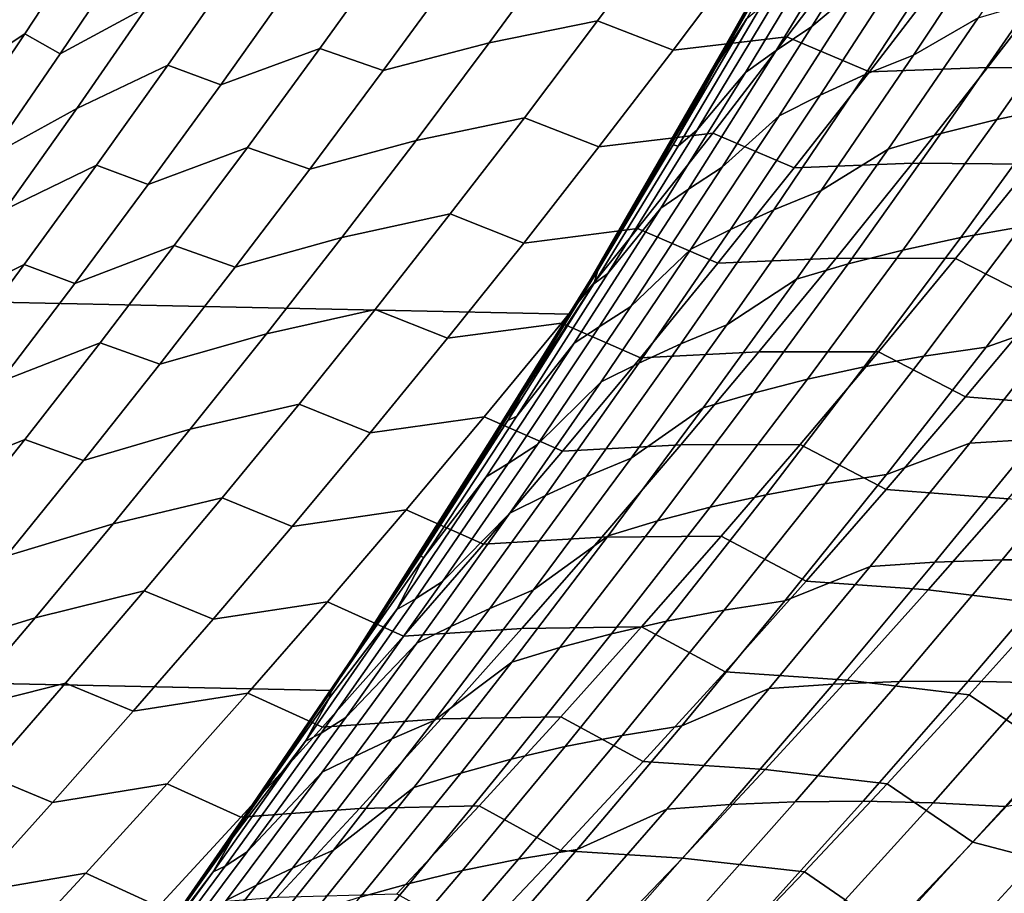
# Model space of a CAD drawing. Header units: metres. Extents: x -29 to 117, y -464 to 29.
# Tile 164 of 256: x 23.22 to 25.9, y -16.54 to -14.17. Entities that reach past the tile are written whole.
import ezdxf

# ---------------------------------------------------------------- set-up
doc = ezdxf.new("R2010")
doc.units = ezdxf.units.M
doc.layers.add('solid_24_501_056_XXX', color=7, linetype='CONTINUOUS')

msp = doc.modelspace()

# ---------------------------------------------------------------- linework, layer by layer
at = {"layer": 'solid_24_501_056_XXX'}
for points in [[(-25.886116, -12.849844, -99.5), (25.325327, -13.922554, -99.5), (24.71983, -14.971294, -99.5), (-25.325327, -13.922554, -99.5)], [(24.71983, -14.971294, -99.5), (25.325327, -13.922554, -99.5), (25.451727, -13.690129, 20), (24.853973, -14.747542, 20)], [(24.853973, -14.747542, 20), (25.451727, -13.690129, 20), (25.290833, -13.985077, 20.213432)], [(25.375126, -14.190343, 22.299757), (25.613619, -13.805994, 22.126841), (25.7507, -13.698856, 22.364178), (25.520731, -14.066944, 22.529856)], [(23.399887, -13.774868, 81.247505), (23.2092, -13.911945, 81.545013), (23.026022, -14.20134, 81.412712), (23.217142, -14.06104, 81.116486)], [(25.120771, -14.289025, 20.555817), (25.320341, -13.936124, 20.405293), (25.395582, -13.823647, 20.660551), (25.198765, -14.168601, 20.807678)], [(25.51079, -13.875332, 21.868578), (25.613619, -13.805994, 22.126841), (25.375126, -14.190343, 22.299757), (25.277859, -14.254867, 22.038506)], [(25.651314, -14.267513, 23.458958), (25.897444, -13.896441, 23.283201), (26.065973, -13.807538, 23.508797), (25.826263, -14.166582, 23.679256)], [(23.758173, -13.858452, 80.177849), (23.522182, -13.982883, 80.454643), (23.333014, -14.263932, 80.319794), (23.569679, -14.136444, 80.044128)], [(25.419676, -13.943306, 21.6059), (25.51079, -13.875332, 21.868578), (25.277859, -14.254867, 22.038506), (25.194321, -14.314791, 21.771381)], [(25.762686, -13.950617, 23.035885), (25.897444, -13.896441, 23.283201), (25.651314, -14.267513, 23.458958), (25.519716, -14.320707, 23.2101)], [(-25.325327, -13.922554, -99.5), (24.71983, -14.971294, -99.5), (24.071438, -15.992999, -99.5), (-24.71983, -14.971294, -99.5)], [(23.422148, -13.928391, 80.825005), (23.217142, -14.06104, 81.116486), (23.031511, -14.345442, 80.982872), (23.236984, -14.209667, 80.692589)], [(23.333014, -14.263932, 80.319794), (23.522182, -13.982883, 80.454643), (23.422148, -13.928391, 80.825005), (23.236984, -14.209667, 80.692589)], [(24.988777, -13.909209, 78.363533), (24.695215, -13.966906, 78.602097), (24.498886, -14.234345, 78.463181), (24.792793, -14.174548, 78.224739)], [(24.998486, -14.254102, 77.925926), (25.197529, -13.988976, 78.067337), (24.988777, -13.909209, 78.363533), (24.792793, -14.174548, 78.224739)], [(25.50592, -13.955067, 77.844963), (25.197529, -13.988976, 78.067337), (24.998486, -14.254102, 77.925926), (25.3071, -14.218431, 77.703323)], [(25.063084, -14.470608, 21.544212), (25.300228, -14.077364, 21.368658), (25.419676, -13.943306, 21.6059), (25.194321, -14.314791, 21.771381)], [(25.120771, -14.289025, 20.555817), (25.125946, -14.279048, 20.43227), (25.290833, -13.985077, 20.213432), (25.320341, -13.936124, 20.405293)], [(25.531471, -14.312891, 77.424393), (25.733274, -14.049579, 77.568832), (25.50592, -13.955067, 77.844963), (25.3071, -14.218431, 77.703323)], [(25.636896, -14.007774, 22.784809), (25.762686, -13.950617, 23.035885), (25.519716, -14.320707, 23.2101), (25.397669, -14.376046, 22.95714)], [(24.232334, -13.979955, 79.170952), (23.963594, -14.075182, 79.429337), (23.769428, -14.347999, 79.291748), (24.03874, -14.250143, 79.03405)], [(24.210899, -14.309587, 78.707283), (24.407713, -14.039824, 78.84655), (24.232334, -13.979955, 79.170952), (24.03874, -14.250143, 79.03405)], [(24.695215, -13.966906, 78.602097), (24.407713, -14.039824, 78.84655), (24.210899, -14.309587, 78.707283), (24.498886, -14.234345, 78.463181)], [(24.853973, -14.747542, 20), (25.290833, -13.985077, 20.213432), (25.125946, -14.279048, 20.43227)], [(25.520731, -14.066944, 22.529856), (25.636896, -14.007774, 22.784809), (25.397669, -14.376046, 22.95714), (25.286007, -14.432267, 22.699812)], [(23.816084, -14.021958, 79.772591), (23.569679, -14.136444, 80.044128), (23.378363, -14.41258, 79.907906), (23.625368, -14.295217, 79.637329)], [(23.769428, -14.347999, 79.291748), (23.963594, -14.075182, 79.429337), (23.816084, -14.021958, 79.772591), (23.625368, -14.295217, 79.637329)], [(26.054083, -14.039773, 77.364197), (25.733274, -14.049579, 77.568832), (25.531471, -14.312891, 77.424393), (25.852377, -14.301677, 77.219185)], [(26.378567, -14.044412, 77.167969), (26.054083, -14.039773, 77.364197), (25.852377, -14.301677, 77.219185), (26.176832, -14.305126, 77.022163)], [(26.127316, -14.085701, 24.160391), (26.289335, -14.05195, 24.394773), (26.036652, -14.409218, 24.573948), (25.877132, -14.442893, 24.33814)], [(25.235516, -14.137975, 21.096043), (25.300228, -14.077364, 21.368658), (25.063084, -14.470608, 21.544212), (25.011387, -14.514587, 21.263166)], [(25.131523, -14.571715, 22.477306), (25.375126, -14.190343, 22.299757), (25.520731, -14.066944, 22.529856), (25.286007, -14.432267, 22.699812)], [(25.972795, -14.124097, 23.921875), (26.127316, -14.085701, 24.160391), (25.877132, -14.442893, 24.33814), (25.725344, -14.480935, 24.098129)], [(23.569679, -14.136444, 80.044128), (23.333014, -14.263932, 80.319794), (23.141003, -14.543123, 80.182396), (23.378363, -14.41258, 79.907906)], [(25.198765, -14.168601, 20.807678), (25.235516, -14.137975, 21.096043), (25.011387, -14.514587, 21.263166), (24.998056, -14.511434, 20.958405)], [(25.826263, -14.166582, 23.679256), (25.972795, -14.124097, 23.921875), (25.725344, -14.480935, 24.098129), (25.581854, -14.522666, 23.853874)], [(25.120771, -14.289025, 20.555817), (25.198765, -14.168601, 20.807678), (24.998056, -14.511434, 20.958405)], [(25.40023, -14.635472, 23.639135), (25.651314, -14.267513, 23.458958), (25.826263, -14.166582, 23.679256), (25.581854, -14.522666, 23.853874)], [(24.792793, -14.174548, 78.224739), (24.498886, -14.234345, 78.463181), (24.299814, -14.499738, 78.321907), (24.59408, -14.437817, 78.083618)], [(24.796703, -14.517077, 77.782196), (24.998486, -14.254102, 77.925926), (24.792793, -14.174548, 78.224739), (24.59408, -14.437817, 78.083618)], [(25.277859, -14.254867, 22.038506), (25.375126, -14.190343, 22.299757), (25.131523, -14.571715, 22.477306), (25.040009, -14.63155, 22.212919)], [(23.236984, -14.209667, 80.692589), (23.031511, -14.345442, 80.982872), (22.843052, -14.628047, 80.84668), (23.049007, -14.489152, 80.557648)], [(23.141003, -14.543123, 80.182396), (23.333014, -14.263932, 80.319794), (23.236984, -14.209667, 80.692589), (23.049007, -14.489152, 80.557648)], [(25.3071, -14.218431, 77.703323), (24.998486, -14.254102, 77.925926), (24.796703, -14.517077, 77.782196), (25.105558, -14.479614, 77.559395)], [(25.326941, -14.573939, 77.277672), (25.531471, -14.312891, 77.424393), (25.3071, -14.218431, 77.703323), (25.105558, -14.479614, 77.559395)], [(24.03874, -14.250143, 79.03405), (23.769428, -14.347999, 79.291748), (23.572495, -14.618866, 79.151726), (23.8424, -14.518373, 78.894753)], [(24.011324, -14.57732, 78.565613), (24.210899, -14.309587, 78.707283), (24.03874, -14.250143, 79.03405), (23.8424, -14.518373, 78.894753)], [(24.498886, -14.234345, 78.463181), (24.210899, -14.309587, 78.707283), (24.011324, -14.57732, 78.565613), (24.299814, -14.499738, 78.321907)], [(25.120771, -14.289025, 20.555817), (24.957054, -14.57198, 20.656517), (24.853973, -14.747542, 20), (25.125946, -14.279048, 20.43227)], [(25.194321, -14.314791, 21.771381), (25.277859, -14.254867, 22.038506), (25.040009, -14.63155, 22.212919), (24.964314, -14.683593, 21.941135)], [(25.519716, -14.320707, 23.2101), (25.651314, -14.267513, 23.458958), (25.40023, -14.635472, 23.639135), (25.271879, -14.687766, 23.388691)], [(23.625368, -14.295217, 79.637329), (23.378363, -14.41258, 79.907906), (23.18428, -14.686837, 79.769203), (23.431904, -14.566592, 79.499626)], [(23.572495, -14.618866, 79.151726), (23.769428, -14.347999, 79.291748), (23.625368, -14.295217, 79.637329), (23.431904, -14.566592, 79.499626)], [(24.998056, -14.511434, 20.958405), (24.916996, -14.640295, 20.709713), (24.957054, -14.57198, 20.656517), (25.120771, -14.289025, 20.555817)], [(25.852377, -14.301677, 77.219185), (25.531471, -14.312891, 77.424393), (25.326941, -14.573939, 77.277672), (25.647957, -14.561277, 77.071915)], [(26.176832, -14.305126, 77.022163), (25.852377, -14.301677, 77.219185), (25.647957, -14.561277, 77.071915), (25.972401, -14.563495, 76.87413)], [(24.82081, -14.860867, 21.724518), (25.063084, -14.470608, 21.544212), (25.194321, -14.314791, 21.771381), (24.964314, -14.683593, 21.941135)], [(25.397669, -14.376046, 22.95714), (25.519716, -14.320707, 23.2101), (25.271879, -14.687766, 23.388691), (25.153677, -14.741376, 23.133778)], [(25.286007, -14.432267, 22.699812), (25.397669, -14.376046, 22.95714), (25.153677, -14.741376, 23.133778), (25.04665, -14.794752, 22.873981)], [(26.036652, -14.409218, 24.573948), (26.203405, -14.380445, 24.805523), (25.943609, -14.734263, 24.990269), (25.779232, -14.763219, 24.757282)], [(23.378363, -14.41258, 79.907906), (23.141003, -14.543123, 80.182396), (22.946211, -14.820435, 80.04248), (23.18428, -14.686837, 79.769203)], [(25.877132, -14.442893, 24.33814), (26.036652, -14.409218, 24.573948), (25.779232, -14.763219, 24.757282), (25.622259, -14.796894, 24.520039)], [(24.59408, -14.437817, 78.083618), (24.299814, -14.499738, 78.321907), (24.098059, -14.763064, 78.178307), (24.3927, -14.698997, 77.940201)], [(24.592249, -14.777889, 77.636177), (24.796703, -14.517077, 77.782196), (24.59408, -14.437817, 78.083618), (24.3927, -14.698997, 77.940201)], [(24.88295, -14.950026, 22.65942), (25.131523, -14.571715, 22.477306), (25.286007, -14.432267, 22.699812), (25.04665, -14.794752, 22.873981)], [(25.725344, -14.480935, 24.098129), (25.877132, -14.442893, 24.33814), (25.622259, -14.796894, 24.520039), (25.473257, -14.834659, 24.278505)], [(25.105558, -14.479614, 77.559395), (24.796703, -14.517077, 77.782196), (24.592249, -14.777889, 77.636177), (24.901358, -14.738605, 77.413208)], [(25.011387, -14.514587, 21.263166), (25.063084, -14.470608, 21.544212), (24.82081, -14.860867, 21.724518), (24.782616, -14.888512, 21.434616)], [(25.119745, -14.832712, 77.128693), (25.326941, -14.573939, 77.277672), (25.105558, -14.479614, 77.559395), (24.901358, -14.738605, 77.413208)], [(25.581854, -14.522666, 23.853874), (25.725344, -14.480935, 24.098129), (25.473257, -14.834659, 24.278505), (25.33288, -14.875716, 24.032581)], [(23.8424, -14.518373, 78.894753), (23.572495, -14.618866, 79.151726), (23.372854, -14.887763, 79.009293), (23.64337, -14.784622, 78.753082)], [(23.809048, -14.843004, 78.42157), (24.011324, -14.57732, 78.565613), (23.8424, -14.518373, 78.894753), (23.64337, -14.784622, 78.753082)], [(24.299814, -14.499738, 78.321907), (24.011324, -14.57732, 78.565613), (23.809048, -14.843004, 78.42157), (24.098059, -14.763064, 78.178307)], [(24.998056, -14.511434, 20.958405), (25.011387, -14.514587, 21.263166), (24.782616, -14.888512, 21.434616), (24.793545, -14.852088, 21.112694)], [(24.998056, -14.511434, 20.958405), (24.793545, -14.852088, 21.112694), (24.784142, -14.86381, 20.886171), (24.916996, -14.640295, 20.709713)], [(25.144339, -15.00024, 23.823654), (25.40023, -14.635472, 23.639135), (25.581854, -14.522666, 23.853874), (25.33288, -14.875716, 24.032581)], [(23.431904, -14.566592, 79.499626), (23.18428, -14.686837, 79.769203), (22.987492, -14.959193, 79.628052), (23.23575, -14.836064, 79.35952)], [(23.372854, -14.887763, 79.009293), (23.572495, -14.618866, 79.151726), (23.431904, -14.566592, 79.499626), (23.23575, -14.836064, 79.35952)], [(25.040009, -14.63155, 22.212919), (25.131523, -14.571715, 22.477306), (24.88295, -14.950026, 22.65942), (24.797371, -15.005302, 22.39176)], [(24.853973, -14.747542, 20), (24.957054, -14.57198, 20.656517), (24.916996, -14.640295, 20.709713)], [(25.647957, -14.561277, 77.071915), (25.326941, -14.573939, 77.277672), (25.119745, -14.832712, 77.128693), (25.440891, -14.818565, 76.922417)], [(25.972401, -14.563495, 76.87413), (25.647957, -14.561277, 77.071915), (25.440891, -14.818565, 76.922417), (25.765335, -14.819509, 76.723892)], [(26.004618, -14.941875, 76.469315), (26.214666, -14.685747, 76.622704), (25.972401, -14.563495, 76.87413), (25.765335, -14.819509, 76.723892)], [(24.964314, -14.683593, 21.941135), (25.040009, -14.63155, 22.212919), (24.797371, -15.005302, 22.39176), (24.729773, -15.049638, 22.115103)], [(24.853973, -14.747542, 20), (24.916996, -14.640295, 20.709713), (24.784142, -14.86381, 20.886171)], [(25.271879, -14.687766, 23.388691), (25.40023, -14.635472, 23.639135), (25.144339, -15.00024, 23.823654), (25.019308, -15.051713, 23.571581)], [(25.848421, -15.060245, 25.409058), (26.115103, -14.71025, 25.218822), (26.331341, -14.641297, 25.415794), (26.069633, -14.983006, 25.602262)], [(24.3927, -14.698997, 77.940201), (24.098059, -14.763064, 78.178307), (23.893679, -15.024308, 78.032402), (24.188715, -14.958076, 77.794525)], [(24.38518, -15.036522, 77.4879), (24.592249, -14.777889, 77.636177), (24.3927, -14.698997, 77.940201), (24.188715, -14.958076, 77.794525)], [(24.573551, -15.248054, 21.909508), (24.82081, -14.860867, 21.724518), (24.964314, -14.683593, 21.941135), (24.729773, -15.049638, 22.115103)], [(25.153677, -14.741376, 23.133778), (25.271879, -14.687766, 23.388691), (25.019308, -15.051713, 23.571581), (24.90505, -15.103686, 23.314653)], [(25.779232, -14.763219, 24.757282), (25.943609, -14.734263, 24.990269), (25.679178, -15.084666, 25.179106), (25.517216, -15.113878, 24.9447)], [(25.943609, -14.734263, 24.990269), (26.115103, -14.71025, 25.218822), (25.848421, -15.060245, 25.409058), (25.679178, -15.084666, 25.179106)], [(24.071438, -15.992999, -99.5), (24.71983, -14.971294, -99.5), (24.853973, -14.747542, 20), (24.212317, -15.778903, 20)], [(24.212317, -15.778903, 20), (24.853973, -14.747542, 20), (24.373646, -15.526562, 21.431561), (24.241358, -15.731795, 21.607283)], [(24.853973, -14.747542, 20), (24.42622, -15.443911, 21.361702), (24.373646, -15.526562, 21.431561)], [(24.901358, -14.738605, 77.413208), (24.592249, -14.777889, 77.636177), (24.38518, -15.036522, 77.4879), (24.694561, -14.995387, 77.264801)], [(24.853973, -14.747542, 20), (24.607201, -15.154475, 21.121233), (24.42622, -15.443911, 21.361702)], [(24.853973, -14.747542, 20), (24.784142, -14.86381, 20.886171), (24.607201, -15.154475, 21.121233)], [(24.909946, -15.089197, 76.977501), (25.119745, -14.832712, 77.128693), (24.901358, -14.738605, 77.413208), (24.694561, -14.995387, 77.264801)], [(25.04665, -14.794752, 22.873981), (25.153677, -14.741376, 23.133778), (24.90505, -15.103686, 23.314653), (24.802786, -15.154324, 23.052301)], [(23.64337, -14.784622, 78.753082), (23.372854, -14.887763, 79.009293), (23.170567, -15.15467, 78.864487), (23.44171, -15.048874, 78.609077)], [(23.604132, -15.106621, 78.275208), (23.809048, -14.843004, 78.42157), (23.64337, -14.784622, 78.753082), (23.44171, -15.048874, 78.609077)], [(24.098059, -14.763064, 78.178307), (23.809048, -14.843004, 78.42157), (23.604132, -15.106621, 78.275208), (23.893679, -15.024308, 78.032402)], [(25.622259, -14.796894, 24.520039), (25.779232, -14.763219, 24.757282), (25.517216, -15.113878, 24.9447), (25.362833, -15.14763, 24.706003)], [(24.629543, -15.325191, 22.846025), (24.88295, -14.950026, 22.65942), (25.04665, -14.794752, 22.873981), (24.802786, -15.154324, 23.052301)], [(25.473257, -14.834659, 24.278505), (25.622259, -14.796894, 24.520039), (25.362833, -15.14763, 24.706003), (25.216671, -15.185196, 24.462929)], [(23.23575, -14.836064, 79.35952), (22.987492, -14.959193, 79.628052), (22.788052, -15.229625, 79.484489), (23.036963, -15.103612, 79.217041)], [(23.170567, -15.15467, 78.864487), (23.372854, -14.887763, 79.009293), (23.23575, -14.836064, 79.35952), (23.036963, -15.103612, 79.217041)], [(25.440891, -14.818565, 76.922417), (25.119745, -14.832712, 77.128693), (24.909946, -15.089197, 76.977501), (25.231237, -15.073529, 76.770744)], [(25.33288, -14.875716, 24.032581), (25.473257, -14.834659, 24.278505), (25.216671, -15.185196, 24.462929), (25.079468, -15.225661, 24.215303)], [(25.765335, -14.819509, 76.723892), (25.440891, -14.818565, 76.922417), (25.231237, -15.073529, 76.770744), (25.555698, -15.073158, 76.571503)], [(25.791996, -15.195547, 76.313782), (26.004618, -14.941875, 76.469315), (25.765335, -14.819509, 76.723892), (25.555698, -15.073158, 76.571503)], [(24.782616, -14.888512, 21.434616), (24.82081, -14.860867, 21.724518), (24.573551, -15.248054, 21.909508), (24.549318, -15.259673, 21.610338)], [(24.782616, -14.888512, 21.434616), (24.585316, -15.19051, 21.2705), (24.607201, -15.154475, 21.121233), (24.793545, -14.852088, 21.112694)], [(24.793545, -14.852088, 21.112694), (24.607201, -15.154475, 21.121233), (24.784142, -14.86381, 20.886171)], [(24.585316, -15.19051, 21.2705), (24.782616, -14.888512, 21.434616), (24.549318, -15.259673, 21.610338)], [(24.883774, -15.361735, 24.01244), (25.144339, -15.00024, 23.823654), (25.33288, -14.875716, 24.032581), (25.079468, -15.225661, 24.215303)], [(26.3363, -14.969191, 76.288818), (26.004618, -14.941875, 76.469315), (25.791996, -15.195547, 76.313782), (26.123528, -15.2219, 76.132195)], [(-24.71983, -14.971294, -99.5), (24.071438, -15.992999, -99.5), (23.380772, -16.986727, -99.5), (-24.071438, -15.992999, -99.5)], [(24.188715, -14.958076, 77.794525), (23.893679, -15.024308, 78.032402), (23.686737, -15.283452, 77.884247), (23.982183, -15.215035, 77.646622)], [(24.175558, -15.292961, 77.33741), (24.38518, -15.036522, 77.4879), (24.188715, -14.958076, 77.794525), (23.982183, -15.215035, 77.646622)], [(24.797371, -15.005302, 22.39176), (24.88295, -14.950026, 22.65942), (24.629543, -15.325191, 22.846025), (24.550074, -15.376042, 22.574957)], [(26.069633, -14.983006, 25.602262), (26.250391, -14.972076, 25.824341), (25.981997, -15.31007, 26.016283), (25.803577, -15.32126, 25.792555)], [(24.694561, -14.995387, 77.264801), (24.38518, -15.036522, 77.4879), (24.175558, -15.292961, 77.33741), (24.485229, -15.24995, 77.114212)], [(24.697613, -15.343381, 76.824135), (24.909946, -15.089197, 76.977501), (24.694561, -14.995387, 77.264801), (24.485229, -15.24995, 77.114212)], [(25.019308, -15.051713, 23.571581), (25.144339, -15.00024, 23.823654), (24.883774, -15.361735, 24.01244), (24.762138, -15.41247, 23.758699)], [(25.577225, -15.406678, 25.603294), (25.848421, -15.060245, 25.409058), (26.069633, -14.983006, 25.602262), (25.803577, -15.32126, 25.792555)], [(23.893679, -15.024308, 78.032402), (23.604132, -15.106621, 78.275208), (23.396635, -15.368152, 78.126541), (23.686737, -15.283452, 77.884247)], [(24.729773, -15.049638, 22.115103), (24.797371, -15.005302, 22.39176), (24.550074, -15.376042, 22.574957), (24.490816, -15.41285, 22.293222)], [(23.44171, -15.048874, 78.609077), (23.170567, -15.15467, 78.864487), (22.965691, -15.419563, 78.717339), (23.237476, -15.311107, 78.462769)], [(23.396635, -15.368152, 78.126541), (23.604132, -15.106621, 78.275208), (23.44171, -15.048874, 78.609077), (23.237476, -15.311107, 78.462769)], [(24.321436, -15.632078, 22.09911), (24.573551, -15.248054, 21.909508), (24.729773, -15.049638, 22.115103), (24.490816, -15.41285, 22.293222)], [(24.90505, -15.103686, 23.314653), (25.019308, -15.051713, 23.571581), (24.762138, -15.41247, 23.758699), (24.651918, -15.462898, 23.499697)], [(25.231237, -15.073529, 76.770744), (24.909946, -15.089197, 76.977501), (24.697613, -15.343381, 76.824135), (25.019062, -15.326159, 76.61692)], [(25.555698, -15.073158, 76.571503), (25.231237, -15.073529, 76.770744), (25.019062, -15.326159, 76.61692), (25.343555, -15.324434, 76.417)], [(25.576866, -15.446758, 76.156136), (25.791996, -15.195547, 76.313782), (25.555698, -15.073158, 76.571503), (25.343555, -15.324434, 76.417)], [(25.679178, -15.084666, 25.179106), (25.848421, -15.060245, 25.409058), (25.577225, -15.406678, 25.603294), (25.410259, -15.431581, 25.371943)], [(24.802786, -15.154324, 23.052301), (24.90505, -15.103686, 23.314653), (24.651918, -15.462898, 23.499697), (24.554535, -15.510906, 23.234703)], [(25.517216, -15.113878, 24.9447), (25.679178, -15.084666, 25.179106), (25.410259, -15.431581, 25.371943), (25.250742, -15.461125, 25.136116)], [(25.362833, -15.14763, 24.706003), (25.517216, -15.113878, 24.9447), (25.250742, -15.461125, 25.136116), (25.098993, -15.495028, 24.895956)], [(24.371439, -15.697122, 23.037043), (24.629543, -15.325191, 22.846025), (24.802786, -15.154324, 23.052301), (24.554535, -15.510906, 23.234703)], [(24.585316, -15.19051, 21.2705), (24.42622, -15.443911, 21.361702), (24.607201, -15.154475, 21.121233)], [(25.216671, -15.185196, 24.462929), (25.362833, -15.14763, 24.706003), (25.098993, -15.495028, 24.895956), (24.955717, -15.532474, 24.65132)], [(25.079468, -15.225661, 24.215303), (25.216671, -15.185196, 24.462929), (24.955717, -15.532474, 24.65132), (24.821749, -15.572429, 24.401964)], [(23.982183, -15.215035, 77.646622), (23.686737, -15.283452, 77.884247), (23.477291, -15.540478, 77.733864), (23.773163, -15.469859, 77.496536)], [(23.963448, -15.547191, 77.184738), (24.175558, -15.292961, 77.33741), (23.982183, -15.215035, 77.646622), (23.773163, -15.469859, 77.496536)], [(24.549318, -15.259673, 21.610338), (24.373646, -15.526562, 21.431561), (24.42622, -15.443911, 21.361702), (24.585316, -15.19051, 21.2705)], [(26.123528, -15.2219, 76.132195), (25.791996, -15.195547, 76.313782), (25.576866, -15.446758, 76.156136), (25.908262, -15.4721, 75.973488)], [(24.618675, -15.719876, 24.205408), (24.883774, -15.361735, 24.01244), (25.079468, -15.225661, 24.215303), (24.821749, -15.572429, 24.401964)], [(24.485229, -15.24995, 77.114212), (24.175558, -15.292961, 77.33741), (23.963448, -15.547191, 77.184738), (24.273422, -15.502278, 76.961479)], [(24.549318, -15.259673, 21.610338), (24.311611, -15.627995, 21.790268), (24.241358, -15.731795, 21.607283), (24.373646, -15.526562, 21.431561)], [(24.482801, -15.595253, 76.66864), (24.697613, -15.343381, 76.824135), (24.485229, -15.24995, 77.114212), (24.273422, -15.502278, 76.961479)], [(24.549318, -15.259673, 21.610338), (24.573551, -15.248054, 21.909508), (24.321436, -15.632078, 22.09911), (24.311611, -15.627995, 21.790268)], [(23.686737, -15.283452, 77.884247), (23.396635, -15.368152, 78.126541), (23.186617, -15.627575, 77.975609), (23.477291, -15.540478, 77.733864)], [(23.237476, -15.311107, 78.462769), (22.965691, -15.419563, 78.717339), (22.758282, -15.682423, 78.567879), (23.030729, -15.571301, 78.314201)], [(23.186617, -15.627575, 77.975609), (23.396635, -15.368152, 78.126541), (23.237476, -15.311107, 78.462769), (23.030729, -15.571301, 78.314201)], [(25.301657, -15.749477, 25.801441), (25.577225, -15.406678, 25.603294), (25.803577, -15.32126, 25.792555), (25.533308, -15.655995, 25.986584)], [(25.803577, -15.32126, 25.792555), (25.981997, -15.31007, 26.016283), (25.709368, -15.644463, 26.211962), (25.533308, -15.655995, 25.986584)], [(25.981997, -15.31007, 26.016283), (26.16678, -15.304283, 26.235147), (25.891899, -15.638268, 26.432497), (25.709368, -15.644463, 26.211962)], [(26.16678, -15.304283, 26.235147), (26.357552, -15.30416, 26.449034), (26.080505, -15.637698, 26.648094), (25.891899, -15.638268, 26.432497)], [(24.550074, -15.376042, 22.574957), (24.629543, -15.325191, 22.846025), (24.371439, -15.697122, 23.037043), (24.298244, -15.743687, 22.762438)], [(25.019062, -15.326159, 76.61692), (24.697613, -15.343381, 76.824135), (24.482801, -15.595253, 76.66864), (24.804428, -15.576442, 76.460999)], [(25.343555, -15.324434, 76.417), (25.019062, -15.326159, 76.61692), (24.804428, -15.576442, 76.460999), (25.128967, -15.573327, 76.260422)], [(25.359295, -15.6955, 75.996429), (25.576866, -15.446758, 76.156136), (25.343555, -15.324434, 76.417), (25.128967, -15.573327, 76.260422)], [(24.490816, -15.41285, 22.293222), (24.550074, -15.376042, 22.574957), (24.298244, -15.743687, 22.762438), (24.247562, -15.773153, 22.475428)], [(24.762138, -15.41247, 23.758699), (24.883774, -15.361735, 24.01244), (24.618675, -15.719876, 24.205408), (24.500504, -15.769955, 23.949961)], [(24.321436, -15.632078, 22.09911), (24.490816, -15.41285, 22.293222), (24.247562, -15.773153, 22.475428)], [(24.651918, -15.462898, 23.499697), (24.762138, -15.41247, 23.758699), (24.500504, -15.769955, 23.949961), (24.394411, -15.818933, 23.688829)], [(25.410259, -15.431581, 25.371943), (25.577225, -15.406678, 25.603294), (25.301657, -15.749477, 25.801441), (25.136995, -15.774936, 25.568695)], [(25.250742, -15.461125, 25.136116), (25.410259, -15.431581, 25.371943), (25.136995, -15.774936, 25.568695), (24.979956, -15.804885, 25.331442)], [(25.908262, -15.4721, 75.973488), (25.576866, -15.446758, 76.156136), (25.359295, -15.6955, 75.996429), (25.690571, -15.719787, 75.812752)], [(23.773163, -15.469859, 77.496536), (23.477291, -15.540478, 77.733864), (23.2654, -15.795367, 77.581299), (23.561714, -15.722531, 77.344299)], [(23.748905, -15.799195, 77.02993), (23.963448, -15.547191, 77.184738), (23.773163, -15.469859, 77.496536), (23.561714, -15.722531, 77.344299)], [(24.554535, -15.510906, 23.234703), (24.651918, -15.462898, 23.499697), (24.394411, -15.818933, 23.688829), (24.302021, -15.864423, 23.421112)], [(25.098993, -15.495028, 24.895956), (25.250742, -15.461125, 25.136116), (24.979956, -15.804885, 25.331442), (24.830873, -15.839013, 25.089811)], [(26.240292, -15.513258, 75.798775), (25.908262, -15.4721, 75.973488), (25.690571, -15.719787, 75.812752), (26.022333, -15.76009, 75.636765)], [(24.273422, -15.502278, 76.961479), (23.963448, -15.547191, 77.184738), (23.748905, -15.799195, 77.02993), (24.059202, -15.752358, 76.806641)], [(24.265577, -15.844798, 76.511047), (24.482801, -15.595253, 76.66864), (24.273422, -15.502278, 76.961479), (24.059202, -15.752358, 76.806641)], [(24.955717, -15.532474, 24.65132), (25.098993, -15.495028, 24.895956), (24.830873, -15.839013, 25.089811), (24.690529, -15.876415, 24.843597)], [(24.108774, -16.065733, 23.232393), (24.371439, -15.697122, 23.037043), (24.554535, -15.510906, 23.234703), (24.302021, -15.864423, 23.421112)], [(24.821749, -15.572429, 24.401964), (24.955717, -15.532474, 24.65132), (24.690529, -15.876415, 24.843597), (24.559849, -15.915944, 24.592485)], [(23.477291, -15.540478, 77.733864), (23.186617, -15.627575, 77.975609), (22.974136, -15.884873, 77.822464), (23.2654, -15.795367, 77.581299)], [(24.804428, -15.576442, 76.460999), (24.482801, -15.595253, 76.66864), (24.265577, -15.844798, 76.511047), (24.587399, -15.824368, 76.303009)], [(24.349184, -16.074581, 24.402472), (24.618675, -15.719876, 24.205408), (24.821749, -15.572429, 24.401964), (24.559849, -15.915944, 24.592485)], [(25.128967, -15.573327, 76.260422), (24.804428, -15.576442, 76.460999), (24.587399, -15.824368, 76.303009), (24.912001, -15.819828, 76.101814)], [(25.139345, -15.941764, 75.834702), (25.359295, -15.6955, 75.996429), (25.128967, -15.573327, 76.260422), (24.912001, -15.819828, 76.101814)], [(24.311611, -15.627995, 21.790268), (24.069611, -15.993398, 21.97434), (24.05282, -16.017761, 21.857628), (24.241358, -15.731795, 21.607283)], [(24.069611, -15.993398, 21.97434), (24.321436, -15.632078, 22.09911), (24.247562, -15.773153, 22.475428), (24.064604, -16.012852, 22.293243)], [(24.069611, -15.993398, 21.97434), (24.311611, -15.627995, 21.790268), (24.321436, -15.632078, 22.09911)], [(25.709368, -15.644463, 26.211962), (25.891899, -15.638268, 26.432497), (25.612898, -15.968526, 26.633495), (25.432636, -15.975207, 26.411295)], [(25.891899, -15.638268, 26.432497), (26.080505, -15.637698, 26.648094), (25.799324, -15.967429, 26.850796), (25.612898, -15.968526, 26.633495)], [(26.080505, -15.637698, 26.648094), (26.274797, -15.642997, 26.858646), (25.991507, -15.972188, 27.063103), (25.799324, -15.967429, 26.850796)], [(25.021852, -16.088593, 26.00342), (25.301657, -15.749477, 25.801441), (25.533308, -15.655995, 25.986584), (25.258963, -15.987158, 26.184271)], [(25.533308, -15.655995, 25.986584), (25.709368, -15.644463, 26.211962), (25.432636, -15.975207, 26.411295), (25.258963, -15.987158, 26.184271)], [(24.298244, -15.743687, 22.762438), (24.371439, -15.697122, 23.037043), (24.108774, -16.065733, 23.232393), (24.042009, -16.108152, 22.954124)], [(25.690571, -15.719787, 75.812752), (25.359295, -15.6955, 75.996429), (25.139345, -15.941764, 75.834702), (25.470514, -15.964952, 75.650017)], [(23.561714, -15.722531, 77.344299), (23.2654, -15.795367, 77.581299), (23.051123, -16.048103, 77.42659), (23.347897, -15.973035, 77.189949)], [(23.531996, -16.04896, 76.873024), (23.748905, -15.799195, 77.02993), (23.561714, -15.722531, 77.344299), (23.347897, -15.973035, 77.189949)], [(24.500504, -15.769955, 23.949961), (24.618675, -15.719876, 24.205408), (24.349184, -16.074581, 24.402472), (24.234541, -16.124086, 24.145287)], [(26.022333, -15.76009, 75.636765), (25.690571, -15.719787, 75.812752), (25.470514, -15.964952, 75.650017), (25.802025, -16.004353, 75.472786)], [(24.247562, -15.773153, 22.475428), (24.298244, -15.743687, 22.762438), (24.042009, -16.108152, 22.954124), (24.000126, -16.13047, 22.66165)], [(24.212317, -15.778903, 20), (24.241358, -15.731795, 21.607283), (24.05282, -16.017761, 21.857628)], [(25.136995, -15.774936, 25.568695), (25.301657, -15.749477, 25.801441), (25.021852, -16.088593, 26.00342), (24.85952, -16.114676, 25.769281)], [(24.059202, -15.752358, 76.806641), (23.748905, -15.799195, 77.02993), (23.531996, -16.04896, 76.873024), (23.84263, -16.000175, 76.649734)], [(24.046005, -16.092005, 76.351402), (24.265577, -15.844798, 76.511047), (24.059202, -15.752358, 76.806641), (23.84263, -16.000175, 76.649734)], [(24.064604, -16.012852, 22.293243), (24.247562, -15.773153, 22.475428), (24.000126, -16.13047, 22.66165)], [(24.394411, -15.818933, 23.688829), (24.500504, -15.769955, 23.949961), (24.234541, -16.124086, 24.145287), (24.132658, -16.171711, 23.881971)], [(24.979956, -15.804885, 25.331442), (25.136995, -15.774936, 25.568695), (24.85952, -16.114676, 25.769281), (24.704985, -16.145102, 25.530603)], [(26.038292, -16.163015, 75.232063), (26.261749, -15.918616, 75.399666), (26.022333, -15.76009, 75.636765), (25.802025, -16.004353, 75.472786)], [(23.2654, -15.795367, 77.581299), (22.974136, -15.884873, 77.822464), (22.759254, -16.140026, 77.66713), (23.051123, -16.048103, 77.42659)], [(23.380772, -16.986727, -99.5), (24.071438, -15.992999, -99.5), (24.212317, -15.778903, 20), (23.527885, -16.782389, 20)], [(23.527885, -16.782389, 20), (24.212317, -15.778903, 20), (23.823627, -16.355581, 22.161972), (23.663553, -16.585464, 22.374622)], [(24.212317, -15.778903, 20), (23.860325, -16.302191, 22.113234), (23.823627, -16.355581, 22.161972)], [(24.212317, -15.778903, 20), (24.05282, -16.017761, 21.857628), (23.860325, -16.302191, 22.113234)], [(24.302021, -15.864423, 23.421112), (24.394411, -15.818933, 23.688829), (24.132658, -16.171711, 23.881971), (24.045366, -16.214794, 23.611454)], [(24.587399, -15.824368, 76.303009), (24.265577, -15.844798, 76.511047), (24.046005, -16.092005, 76.351402), (24.368032, -16.069929, 76.143005)], [(24.912001, -15.819828, 76.101814), (24.587399, -15.824368, 76.303009), (24.368032, -16.069929, 76.143005), (24.692715, -16.063927, 75.941216)], [(24.830873, -15.839013, 25.089811), (24.979956, -15.804885, 25.331442), (24.704985, -16.145102, 25.530603), (24.558603, -16.179525, 25.287491)], [(24.917082, -16.185543, 75.671005), (25.139345, -15.941764, 75.834702), (24.912001, -15.819828, 76.101814), (24.692715, -16.063927, 75.941216)], [(24.690529, -15.876415, 24.843597), (24.830873, -15.839013, 25.089811), (24.558603, -16.179525, 25.287491), (24.421234, -16.216961, 25.039686)], [(23.841682, -16.430933, 23.431988), (24.108774, -16.065733, 23.232393), (24.302021, -15.864423, 23.421112), (24.045366, -16.214794, 23.611454)], [(24.559849, -15.915944, 24.592485), (24.690529, -15.876415, 24.843597), (24.421234, -16.216961, 25.039686), (24.293896, -16.256142, 24.786793)], [(24.07543, -16.425785, 24.603558), (24.349184, -16.074581, 24.402472), (24.559849, -15.915944, 24.592485), (24.293896, -16.256142, 24.786793)], [(25.470514, -15.964952, 75.650017), (25.139345, -15.941764, 75.834702), (24.917082, -16.185543, 75.671005), (25.248161, -16.20759, 75.485336)], [(25.802025, -16.004353, 75.472786), (25.470514, -15.964952, 75.650017), (25.248161, -16.20759, 75.485336), (25.579435, -16.246042, 75.306885)], [(23.347897, -15.973035, 77.189949), (23.051123, -16.048103, 77.42659), (22.834518, -16.298668, 77.269768), (23.131769, -16.221354, 77.033524)], [(23.312775, -16.296469, 76.714058), (23.531996, -16.04896, 76.873024), (23.347897, -15.973035, 77.189949), (23.131769, -16.221354, 77.033524)], [(24.737932, -16.424006, 26.209179), (25.021852, -16.088593, 26.00342), (25.258963, -15.987158, 26.184271), (24.98065, -16.31473, 26.385563)], [(25.258963, -15.987158, 26.184271), (25.432636, -15.975207, 26.411295), (25.15192, -16.302286, 26.614231), (24.98065, -16.31473, 26.385563)], [(25.432636, -15.975207, 26.411295), (25.612898, -15.968526, 26.633495), (25.329893, -16.295044, 26.838091), (25.15192, -16.302286, 26.614231)], [(25.612898, -15.968526, 26.633495), (25.799324, -15.967429, 26.850796), (25.514124, -16.293344, 27.057081), (25.329893, -16.295044, 26.838091)], [(25.799324, -15.967429, 26.850796), (25.991507, -15.972188, 27.063103), (25.704187, -16.297485, 27.27113), (25.514124, -16.293344, 27.057081)], [(25.991507, -15.972188, 27.063103), (26.18914, -15.982937, 27.270254), (25.899765, -16.307611, 27.480083), (25.704187, -16.297485, 27.27113)], [(-24.071438, -15.992999, -99.5), (23.380772, -16.986727, -99.5), (22.648489, -17.951477, -99.5), (-23.380772, -16.986727, -99.5)], [(23.84263, -16.000175, 76.649734), (23.531996, -16.04896, 76.873024), (23.312775, -16.296469, 76.714058), (23.623764, -16.245718, 76.490807)], [(23.824141, -16.336864, 76.189751), (24.046005, -16.092005, 76.351402), (23.84263, -16.000175, 76.649734), (23.623764, -16.245718, 76.490807)], [(24.000126, -16.13047, 22.66165), (23.803186, -16.39028, 22.491827), (23.823627, -16.355581, 22.161972), (24.064604, -16.012852, 22.293243)], [(24.064604, -16.012852, 22.293243), (23.823627, -16.355581, 22.161972), (23.860325, -16.302191, 22.113234), (24.069611, -15.993398, 21.97434)], [(24.069611, -15.993398, 21.97434), (23.860325, -16.302191, 22.113234), (24.05282, -16.017761, 21.857628)], [(25.812555, -16.404747, 75.062546), (26.038292, -16.163015, 75.232063), (25.802025, -16.004353, 75.472786), (25.579435, -16.246042, 75.306885)], [(24.042009, -16.108152, 22.954124), (24.108774, -16.065733, 23.232393), (23.841682, -16.430933, 23.431988), (23.781498, -16.469355, 23.14994)], [(24.368032, -16.069929, 76.143005), (24.046005, -16.092005, 76.351402), (23.824141, -16.336864, 76.189751), (24.146395, -16.31311, 75.981026)], [(24.692715, -16.063927, 75.941216), (24.368032, -16.069929, 76.143005), (24.146395, -16.31311, 75.981026), (24.47117, -16.305616, 75.778664)], [(24.692566, -16.426828, 75.505371), (24.917082, -16.185543, 75.671005), (24.692715, -16.063927, 75.941216), (24.47117, -16.305616, 75.778664)], [(24.234541, -16.124086, 24.145287), (24.349184, -16.074581, 24.402472), (24.07543, -16.425785, 24.603558), (23.964375, -16.474798, 24.344599)], [(24.85952, -16.114676, 25.769281), (25.021852, -16.088593, 26.00342), (24.737932, -16.424006, 26.209179), (24.577948, -16.450783, 25.973654)], [(24.000126, -16.13047, 22.66165), (24.042009, -16.108152, 22.954124), (23.781498, -16.469355, 23.14994), (23.748623, -16.484722, 22.851814)], [(24.132658, -16.171711, 23.881971), (24.234541, -16.124086, 24.145287), (23.964375, -16.474798, 24.344599), (23.866779, -16.521162, 24.079048)], [(24.704985, -16.145102, 25.530603), (24.85952, -16.114676, 25.769281), (24.577948, -16.450783, 25.973654), (24.425943, -16.481752, 25.733545)], [(23.803186, -16.39028, 22.491827), (24.000126, -16.13047, 22.66165), (23.748623, -16.484722, 22.851814)], [(24.558603, -16.179525, 25.287491), (24.704985, -16.145102, 25.530603), (24.425943, -16.481752, 25.733545), (24.282299, -16.516544, 25.488949)], [(24.045366, -16.214794, 23.611454), (24.132658, -16.171711, 23.881971), (23.866779, -16.521162, 24.079048), (23.784689, -16.561951, 23.805655)], [(26.356775, -16.246548, 75.061111), (26.038292, -16.163015, 75.232063), (25.812555, -16.404747, 75.062546), (26.13018, -16.487772, 74.889648)], [(24.421234, -16.216961, 25.039686), (24.558603, -16.179525, 25.287491), (24.282299, -16.516544, 25.488949), (24.147942, -16.554083, 25.239538)], [(25.248161, -16.20759, 75.485336), (24.917082, -16.185543, 75.671005), (24.692566, -16.426828, 75.505371), (25.023573, -16.447695, 75.318748)], [(23.091297, -16.541721, 76.553062), (23.312775, -16.296469, 76.714058), (23.131769, -16.221354, 77.033524), (22.913383, -16.46748, 76.875061)], [(23.570295, -16.792656, 23.635757), (23.841682, -16.430933, 23.431988), (24.045366, -16.214794, 23.611454), (23.784689, -16.561951, 23.805655)], [(24.293896, -16.256142, 24.786793), (24.421234, -16.216961, 25.039686), (24.147942, -16.554083, 25.239538), (24.023994, -16.592993, 24.984837)], [(25.579435, -16.246042, 75.306885), (25.248161, -16.20759, 75.485336), (25.023573, -16.447695, 75.318748), (25.354626, -16.485155, 75.139107)], [(23.623764, -16.245718, 76.490807), (23.312775, -16.296469, 76.714058), (23.091297, -16.541721, 76.553062), (23.402658, -16.488981, 76.32988)], [(23.600039, -16.579372, 76.026115), (23.824141, -16.336864, 76.189751), (23.623764, -16.245718, 76.490807), (23.402658, -16.488981, 76.32988)], [(23.797527, -16.773464, 24.808617), (24.07543, -16.425785, 24.603558), (24.293896, -16.256142, 24.786793), (24.023994, -16.592993, 24.984837)], [(25.584608, -16.64381, 74.891174), (25.812555, -16.404747, 75.062546), (25.579435, -16.246042, 75.306885), (25.354626, -16.485155, 75.139107)], [(25.606464, -16.628309, 27.693411), (25.899765, -16.307611, 27.480083), (26.15906, -16.259453, 27.641218), (25.869913, -16.57448, 27.851778)], [(26.15906, -16.259453, 27.641218), (26.362896, -16.284472, 27.84074), (26.071602, -16.599043, 28.053358), (25.869913, -16.57448, 27.851778)], [(24.47117, -16.305616, 75.778664), (24.146395, -16.31311, 75.981026), (23.922537, -16.553913, 75.817093), (24.247427, -16.544893, 75.614204)], [(24.465851, -16.665625, 75.33783), (24.692566, -16.426828, 75.505371), (24.47117, -16.305616, 75.778664), (24.247427, -16.544893, 75.614204)], [(24.98065, -16.31473, 26.385563), (25.15192, -16.302286, 26.614231), (24.867323, -16.625692, 26.820717), (24.698477, -16.638702, 26.59041)], [(25.15192, -16.302286, 26.614231), (25.329893, -16.295044, 26.838091), (25.042994, -16.617813, 27.046225), (24.867323, -16.625692, 26.820717)], [(25.329893, -16.295044, 26.838091), (25.514124, -16.293344, 27.057081), (25.225018, -16.615437, 27.266895), (25.042994, -16.617813, 27.046225)], [(25.514124, -16.293344, 27.057081), (25.704187, -16.297485, 27.27113), (25.412949, -16.618881, 27.482674), (25.225018, -16.615437, 27.266895)], [(25.704187, -16.297485, 27.27113), (25.899765, -16.307611, 27.480083), (25.606464, -16.628309, 27.693411), (25.412949, -16.618881, 27.482674)], [(24.146395, -16.31311, 75.981026), (23.824141, -16.336864, 76.189751), (23.600039, -16.579372, 76.026115), (23.922537, -16.553913, 75.817093)], [(24.450006, -16.755703, 26.418665), (24.737932, -16.424006, 26.209179), (24.98065, -16.31473, 26.385563), (24.698477, -16.638702, 26.59041)], [(23.803186, -16.39028, 22.491827), (23.663553, -16.585464, 22.374622), (23.823627, -16.355581, 22.161972)], [(23.748623, -16.484722, 22.851814), (23.537321, -16.764273, 22.694775), (23.663553, -16.585464, 22.374622), (23.803186, -16.39028, 22.491827)], [(26.13018, -16.487772, 74.889648), (25.812555, -16.404747, 75.062546), (25.584608, -16.64381, 74.891174), (25.901386, -16.726269, 74.716347)], [(23.781498, -16.469355, 23.14994), (23.841682, -16.430933, 23.431988), (23.570295, -16.792656, 23.635757), (23.516832, -16.827219, 23.349808)], [(23.964375, -16.474798, 24.344599), (24.07543, -16.425785, 24.603558), (23.797527, -16.773464, 24.808617), (23.690119, -16.822063, 24.547853)], [(24.577948, -16.450783, 25.973654), (24.737932, -16.424006, 26.209179), (24.450006, -16.755703, 26.418665), (24.292389, -16.783239, 26.181757)], [(25.023573, -16.447695, 75.318748), (24.692566, -16.426828, 75.505371), (24.465851, -16.665625, 75.33783), (24.796803, -16.68527, 75.150291)], [(23.748623, -16.484722, 22.851814), (23.781498, -16.469355, 23.14994), (23.516832, -16.827219, 23.349808), (23.493166, -16.835835, 23.045853)], [(24.425943, -16.481752, 25.733545), (24.577948, -16.450783, 25.973654), (24.292389, -16.783239, 26.181757), (24.142942, -16.814821, 25.940222)], [(25.354626, -16.485155, 75.139107), (25.023573, -16.447695, 75.318748), (24.796803, -16.68527, 75.150291), (25.127651, -16.721691, 74.96949)], [(23.402658, -16.488981, 76.32988), (23.091297, -16.541721, 76.553062), (22.867611, -16.784712, 76.390053), (23.179363, -16.729961, 76.166985)], [(23.373751, -16.81953, 75.860519), (23.600039, -16.579372, 76.026115), (23.402658, -16.488981, 76.32988), (23.179363, -16.729961, 76.166985)], [(23.537321, -16.764273, 22.694775), (23.748623, -16.484722, 22.851814), (23.493166, -16.835835, 23.045853)], [(23.866779, -16.521162, 24.079048), (23.964375, -16.474798, 24.344599), (23.690119, -16.822063, 24.547853), (23.596888, -16.867256, 24.280016)], [(24.282299, -16.516544, 25.488949), (24.425943, -16.481752, 25.733545), (24.142942, -16.814821, 25.940222), (24.002062, -16.85005, 25.694134)], [(25.354498, -16.880209, 74.717972), (25.584608, -16.64381, 74.891174), (25.354626, -16.485155, 75.139107), (25.127651, -16.721691, 74.96949)], [(23.784689, -16.561951, 23.805655), (23.866779, -16.521162, 24.079048), (23.596888, -16.867256, 24.280016), (23.520098, -16.905857, 24.00367)], [(24.147942, -16.554083, 25.239538), (24.282299, -16.516544, 25.488949), (24.002062, -16.85005, 25.694134), (23.87076, -16.887764, 25.443104)]]:
    msp.add_3dface(points, dxfattribs=at)

doc.saveas('drawing.dxf')
